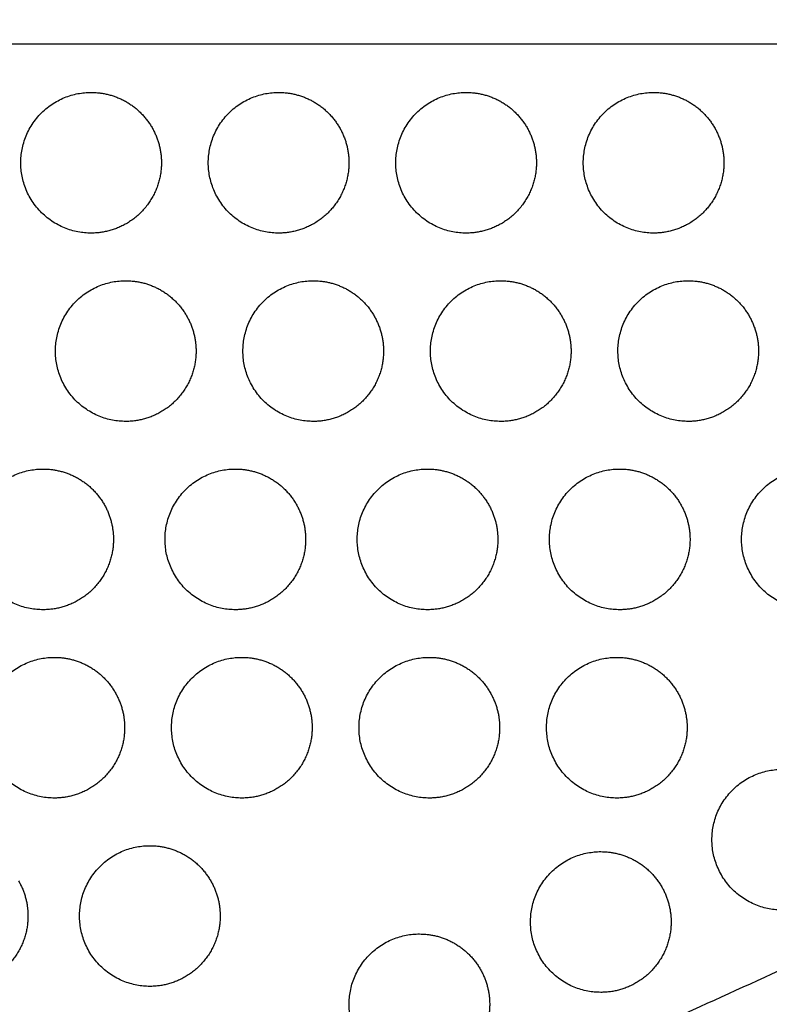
# Model space of a CAD drawing. Header units: millimetres. Extents: x -125 to 375, y 0 to 433.
# Tile 9 of 45: x 5 to 37, y 176 to 218. Entities that reach past the tile are written whole.
import ezdxf

# ---------------------------------------------------------------- set-up
doc = ezdxf.new("R2010")
doc.units = ezdxf.units.MM
doc.layers.add('Layer 01', color=18, linetype='Continuous', true_color=0x000000)

msp = doc.modelspace()

# ---------------------------------------------------------------- linework, layer by layer
at = {"layer": 'Layer 01'}
for points in [[(125, 216.506, 76), (62.5, 324.76, 76), (0, 433.013, 76)], [(-15.22, 316.948, 87), (54.89, 266.727, 81.5), (125, 216.506, 76)], [(125, 216.506, 76), (0, 216.506, 76), (-125, 216.506, 76)], [(-32.095, 145.293, 87), (46.453, 180.9, 81.5), (125, 216.506, 76)], [(125, 216.506, 76), (62.5, 108.253, 76), (0, 0, 76)]]:
    msp.add_open_spline(points, degree=2, dxfattribs=at)
at = {"layer": 'Layer 01', "extrusion": (-7.03492e-15, -0.152655, -0.988279)}
msp.add_rational_spline([(8.507, 208.456, 77.243), (5.507, 208.456, 77.243), (5.507, 211.456, 76.78), (5.507, 214.456, 76.317), (8.507, 214.456, 76.317), (10.239, 214.456, 76.317), (11.105, 212.956, 76.548)], [1, 0.707106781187, 1, 0.707106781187, 1, 0.807007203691, 0.868347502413], degree=2, knots=[0, 0, 0, 6.035579, 6.035579, 12.071157, 12.071157, 16.048112, 16.048112, 16.048112], dxfattribs=at)
at = {"layer": 'Layer 01', "extrusion": (-2.79649e-15, -0.152655, -0.988279)}
msp.add_rational_spline([(16.507, 208.456, 77.243), (13.507, 208.456, 77.243), (13.507, 211.456, 76.78), (13.507, 214.456, 76.317), (16.507, 214.456, 76.317), (18.239, 214.456, 76.317), (19.105, 212.956, 76.548)], [1, 0.707106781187, 1, 0.707106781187, 1, 0.807007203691, 0.868347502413], degree=2, knots=[0, 0, 0, 6.035579, 6.035579, 12.071157, 12.071157, 16.048112, 16.048112, 16.048112], dxfattribs=at)
at = {"layer": 'Layer 01', "extrusion": (-3.49561e-16, -0.152655, -0.988279)}
msp.add_rational_spline([(24.507, 208.456, 77.243), (21.507, 208.456, 77.243), (21.507, 211.456, 76.78), (21.507, 214.456, 76.317), (24.507, 214.456, 76.317), (26.239, 214.456, 76.317), (27.105, 212.956, 76.548)], [1, 0.707106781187, 1, 0.707106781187, 1, 0.807007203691, 0.868347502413], degree=2, knots=[0, 0, 0, 6.035579, 6.035579, 12.071157, 12.071157, 16.048112, 16.048112, 16.048112], dxfattribs=at)
at = {"layer": 'Layer 01', "extrusion": (-1.2759e-14, -0.152655, -0.988279)}
msp.add_rational_spline([(32.507, 208.456, 77.243), (29.507, 208.456, 77.243), (29.507, 211.456, 76.78), (29.507, 214.456, 76.317), (32.507, 214.456, 76.317), (34.239, 214.456, 76.317), (35.105, 212.956, 76.548)], [1, 0.707106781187, 1, 0.707106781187, 1, 0.807007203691, 0.868347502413], degree=2, knots=[0, 0, 0, 6.035579, 6.035579, 12.071157, 12.071157, 16.048112, 16.048112, 16.048112], dxfattribs=at)
at = {"layer": 'Layer 01', "extrusion": (5.07413e-14, -0.152655, -0.988279)}
msp.add_rational_spline([(11.105, 212.956, 76.548), (11.507, 212.26, 76.656), (11.507, 211.456, 76.78), (11.507, 209.724, 77.048), (10.007, 208.858, 77.181)], [0.868347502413, 0.900099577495, 1, 0.807007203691, 0.868347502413], degree=2, knots=[16.048112, 16.048112, 16.048112, 18.106736, 18.106736, 21.596537, 21.596537, 21.596537], dxfattribs=at)
at = {"layer": 'Layer 01', "extrusion": (4.33719e-14, -0.152655, -0.988279)}
msp.add_rational_spline([(19.105, 212.956, 76.548), (19.507, 212.26, 76.656), (19.507, 211.456, 76.78), (19.507, 209.724, 77.048), (18.007, 208.858, 77.181)], [0.868347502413, 0.900099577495, 1, 0.807007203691, 0.868347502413], degree=2, knots=[16.048112, 16.048112, 16.048112, 18.106736, 18.106736, 21.596537, 21.596537, 21.596537], dxfattribs=at)
at = {"layer": 'Layer 01', "extrusion": (2.02712e-15, -0.152655, -0.988279)}
msp.add_rational_spline([(27.105, 212.956, 76.548), (27.507, 212.26, 76.656), (27.507, 211.456, 76.78), (27.507, 209.724, 77.048), (26.007, 208.858, 77.181)], [0.868347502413, 0.900099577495, 1, 0.807007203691, 0.868347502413], degree=2, knots=[16.048112, 16.048112, 16.048112, 18.106736, 18.106736, 21.596537, 21.596537, 21.596537], dxfattribs=at)
at = {"layer": 'Layer 01', "extrusion": (6.75707e-14, -0.152655, -0.988279)}
msp.add_rational_spline([(35.105, 212.956, 76.548), (35.507, 212.26, 76.656), (35.507, 211.456, 76.78), (35.507, 209.724, 77.048), (34.007, 208.858, 77.181)], [0.868347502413, 0.900099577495, 1, 0.807007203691, 0.868347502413], degree=2, knots=[16.048112, 16.048112, 16.048112, 18.106736, 18.106736, 21.596537, 21.596537, 21.596537], dxfattribs=at)
at = {"layer": 'Layer 01', "extrusion": (2.95452e-14, -0.152655, -0.988279)}
msp.add_rational_spline([(10.007, 208.858, 77.181), (9.311, 208.456, 77.243), (8.507, 208.456, 77.243)], [0.868347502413, 0.900099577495, 1], degree=2, dxfattribs=at)
at = {"layer": 'Layer 01', "extrusion": (-1.07949e-14, -0.152655, -0.988279)}
msp.add_rational_spline([(18.007, 208.858, 77.181), (17.311, 208.456, 77.243), (16.507, 208.456, 77.243)], [0.868347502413, 0.900099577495, 1], degree=2, dxfattribs=at)
at = {"layer": 'Layer 01', "extrusion": (8.47987e-14, -0.152655, -0.988279)}
msp.add_rational_spline([(26.007, 208.858, 77.181), (25.311, 208.456, 77.243), (24.507, 208.456, 77.243)], [0.868347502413, 0.900099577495, 1], degree=2, dxfattribs=at)
at = {"layer": 'Layer 01', "extrusion": (5.2414e-14, -0.152655, -0.988279)}
msp.add_rational_spline([(34.007, 208.858, 77.181), (33.311, 208.456, 77.243), (32.507, 208.456, 77.243)], [0.868347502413, 0.900099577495, 1], degree=2, dxfattribs=at)
at = {"layer": 'Layer 01', "extrusion": (-8.09498e-15, 0.152655, 0.988279)}
msp.add_rational_spline([(9.984, 200.426, 78.484), (6.984, 200.426, 78.484), (6.984, 203.426, 78.02), (6.984, 206.426, 77.557), (9.984, 206.426, 77.557), (11.716, 206.426, 77.557), (12.582, 204.926, 77.789)], [1, 0.707106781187, 1, 0.707106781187, 1, 0.807007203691, 0.868347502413], degree=2, knots=[0, 0, 0, 6.035579, 6.035579, 12.071157, 12.071157, 16.048112, 16.048112, 16.048112], dxfattribs=at)
at = {"layer": 'Layer 01', "extrusion": (-4.76277e-15, -0.152655, -0.988279)}
msp.add_rational_spline([(17.984, 200.426, 78.484), (14.984, 200.426, 78.484), (14.984, 203.426, 78.02), (14.984, 206.426, 77.557), (17.984, 206.426, 77.557), (19.716, 206.426, 77.557), (20.582, 204.926, 77.789)], [1, 0.707106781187, 1, 0.707106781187, 1, 0.807007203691, 0.868347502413], degree=2, knots=[0, 0, 0, 6.035579, 6.035579, 12.071157, 12.071157, 16.048112, 16.048112, 16.048112], dxfattribs=at)
at = {"layer": 'Layer 01', "extrusion": (6.02993e-15, -0.152655, -0.988279)}
msp.add_rational_spline([(25.984, 200.426, 78.484), (22.984, 200.426, 78.484), (22.984, 203.426, 78.02), (22.984, 206.426, 77.557), (25.984, 206.426, 77.557), (27.716, 206.426, 77.557), (28.582, 204.926, 77.789)], [1, 0.707106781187, 1, 0.707106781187, 1, 0.807007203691, 0.868347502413], degree=2, knots=[0, 0, 0, 6.035579, 6.035579, 12.071157, 12.071157, 16.048112, 16.048112, 16.048112], dxfattribs=at)
at = {"layer": 'Layer 01', "extrusion": (-4.57553e-15, 0.152655, 0.988279)}
msp.add_rational_spline([(33.984, 200.426, 78.484), (30.984, 200.426, 78.484), (30.984, 203.426, 78.02), (30.984, 206.426, 77.557), (33.984, 206.426, 77.557), (35.716, 206.426, 77.557), (36.582, 204.926, 77.789)], [1, 0.707106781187, 1, 0.707106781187, 1, 0.807007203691, 0.868347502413], degree=2, knots=[0, 0, 0, 6.035579, 6.035579, 12.071157, 12.071157, 16.048112, 16.048112, 16.048112], dxfattribs=at)
at = {"layer": 'Layer 01', "extrusion": (-1.75261e-15, -0.152655, -0.988279)}
msp.add_rational_spline([(12.582, 204.926, 77.789), (12.984, 204.23, 77.896), (12.984, 203.426, 78.02), (12.984, 201.694, 78.288), (11.484, 200.828, 78.422)], [0.868347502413, 0.900099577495, 1, 0.807007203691, 0.868347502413], degree=2, knots=[16.048112, 16.048112, 16.048112, 18.106736, 18.106736, 21.596537, 21.596537, 21.596537], dxfattribs=at)
at = {"layer": 'Layer 01', "extrusion": (-4.35408e-14, -0.152655, -0.988279)}
msp.add_rational_spline([(20.582, 204.926, 77.789), (20.984, 204.23, 77.896), (20.984, 203.426, 78.02), (20.984, 201.694, 78.288), (19.484, 200.828, 78.422)], [0.868347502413, 0.900099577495, 1, 0.807007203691, 0.868347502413], degree=2, knots=[16.048112, 16.048112, 16.048112, 18.106736, 18.106736, 21.596537, 21.596537, 21.596537], dxfattribs=at)
at = {"layer": 'Layer 01', "extrusion": (-7.97545e-14, -0.152655, -0.988279)}
msp.add_rational_spline([(28.582, 204.926, 77.789), (28.984, 204.23, 77.896), (28.984, 203.426, 78.02), (28.984, 201.694, 78.288), (27.484, 200.828, 78.422)], [0.868347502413, 0.900099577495, 1, 0.807007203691, 0.868347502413], degree=2, knots=[16.048112, 16.048112, 16.048112, 18.106736, 18.106736, 21.596537, 21.596537, 21.596537], dxfattribs=at)
at = {"layer": 'Layer 01', "extrusion": (-2.59091e-14, -0.152655, -0.988279)}
msp.add_rational_spline([(36.582, 204.926, 77.789), (36.984, 204.23, 77.896), (36.984, 203.426, 78.02), (36.984, 201.694, 78.288), (35.484, 200.828, 78.422)], [0.868347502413, 0.900099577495, 1, 0.807007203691, 0.868347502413], degree=2, knots=[16.048112, 16.048112, 16.048112, 18.106736, 18.106736, 21.596537, 21.596537, 21.596537], dxfattribs=at)
at = {"layer": 'Layer 01', "extrusion": (-6.57669e-14, -0.152655, -0.988279)}
msp.add_rational_spline([(11.484, 200.828, 78.422), (10.788, 200.426, 78.484), (9.984, 200.426, 78.484)], [0.868347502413, 0.900099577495, 1], degree=2, dxfattribs=at)
at = {"layer": 'Layer 01', "extrusion": (-8.60777e-14, -0.152655, -0.988279)}
msp.add_rational_spline([(19.484, 200.828, 78.422), (18.788, 200.426, 78.484), (17.984, 200.426, 78.484)], [0.868347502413, 0.900099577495, 1], degree=2, dxfattribs=at)
at = {"layer": 'Layer 01', "extrusion": (-3.75007e-14, -0.152655, -0.988279)}
msp.add_rational_spline([(27.484, 200.828, 78.422), (26.788, 200.426, 78.484), (25.984, 200.426, 78.484)], [0.868347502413, 0.900099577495, 1], degree=2, dxfattribs=at)
at = {"layer": 'Layer 01', "extrusion": (-3.21032e-14, -0.152655, -0.988279)}
msp.add_rational_spline([(35.484, 200.828, 78.422), (34.788, 200.426, 78.484), (33.984, 200.426, 78.484)], [0.868347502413, 0.900099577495, 1], degree=2, dxfattribs=at)
at = {"layer": 'Layer 01', "extrusion": (5.72407e-15, -0.152655, -0.988279)}
msp.add_rational_spline([(6.46, 192.396, 79.724), (3.46, 192.396, 79.724), (3.46, 195.396, 79.261), (3.46, 198.396, 78.797), (6.46, 198.396, 78.797), (8.192, 198.396, 78.797), (9.058, 196.896, 79.029)], [1, 0.707106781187, 1, 0.707106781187, 1, 0.807007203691, 0.868347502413], degree=2, knots=[0, 0, 0, 6.035579, 6.035579, 12.071157, 12.071157, 16.048112, 16.048112, 16.048112], dxfattribs=at)
at = {"layer": 'Layer 01', "extrusion": (2.44693e-15, -0.152655, -0.988279)}
msp.add_rational_spline([(14.66, 192.396, 79.724), (11.66, 192.396, 79.724), (11.66, 195.396, 79.261), (11.66, 198.396, 78.797), (14.66, 198.396, 78.797), (16.392, 198.396, 78.797), (17.258, 196.896, 79.029)], [1, 0.707106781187, 1, 0.707106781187, 1, 0.807007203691, 0.868347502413], degree=2, knots=[0, 0, 0, 6.035579, 6.035579, 12.071157, 12.071157, 16.048112, 16.048112, 16.048112], dxfattribs=at)
at = {"layer": 'Layer 01', "extrusion": (-3.14605e-15, -0.152655, -0.988279)}
msp.add_rational_spline([(22.86, 192.396, 79.724), (19.86, 192.396, 79.724), (19.86, 195.396, 79.261), (19.86, 198.396, 78.797), (22.86, 198.396, 78.797), (24.592, 198.396, 78.797), (25.458, 196.896, 79.029)], [1, 0.707106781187, 1, 0.707106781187, 1, 0.807007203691, 0.868347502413], degree=2, knots=[0, 0, 0, 6.035579, 6.035579, 12.071157, 12.071157, 16.048112, 16.048112, 16.048112], dxfattribs=at)
at = {"layer": 'Layer 01', "extrusion": (-2.18476e-15, -0.152655, -0.988279)}
for points in [[(31.06, 192.396, 79.724), (28.06, 192.396, 79.724), (28.06, 195.396, 79.261), (28.06, 198.396, 78.797), (31.06, 198.396, 78.797), (32.792, 198.396, 78.797), (33.658, 196.896, 79.029)], [(22.937, 184.366, 80.965), (19.937, 184.366, 80.965), (19.937, 187.366, 80.501), (19.937, 190.366, 80.038), (22.937, 190.366, 80.038), (24.669, 190.366, 80.038), (25.535, 188.866, 80.27)]]:
    msp.add_rational_spline(points, [1, 0.707106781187, 1, 0.707106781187, 1, 0.807007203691, 0.868347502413], degree=2, knots=[0, 0, 0, 6.035579, 6.035579, 12.071157, 12.071157, 16.048112, 16.048112, 16.048112], dxfattribs=at)
at = {"layer": 'Layer 01', "extrusion": (-2.7515e-15, 0.152655, 0.988279)}
msp.add_rational_spline([(39.26, 192.396, 79.724), (36.26, 192.396, 79.724), (36.26, 195.396, 79.261), (36.26, 198.396, 78.797), (39.26, 198.396, 78.797), (40.992, 198.396, 78.797), (41.858, 196.896, 79.029)], [1, 0.707106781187, 1, 0.707106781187, 1, 0.807007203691, 0.868347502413], degree=2, knots=[0, 0, 0, 6.035579, 6.035579, 12.071157, 12.071157, 16.048112, 16.048112, 16.048112], dxfattribs=at)
at = {"layer": 'Layer 01', "extrusion": (-4.51456e-14, -0.152655, -0.988279)}
msp.add_rational_spline([(9.058, 196.896, 79.029), (9.46, 196.2, 79.137), (9.46, 195.396, 79.261), (9.46, 193.664, 79.528), (7.96, 192.798, 79.662)], [0.868347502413, 0.900099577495, 1, 0.807007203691, 0.868347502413], degree=2, knots=[16.048112, 16.048112, 16.048112, 18.106736, 18.106736, 21.596537, 21.596537, 21.596537], dxfattribs=at)
at = {"layer": 'Layer 01', "extrusion": (-4.51668e-14, -0.152655, -0.988279)}
msp.add_rational_spline([(17.258, 196.896, 79.029), (17.66, 196.2, 79.137), (17.66, 195.396, 79.261), (17.66, 193.664, 79.528), (16.16, 192.798, 79.662)], [0.868347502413, 0.900099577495, 1, 0.807007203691, 0.868347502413], degree=2, knots=[16.048112, 16.048112, 16.048112, 18.106736, 18.106736, 21.596537, 21.596537, 21.596537], dxfattribs=at)
at = {"layer": 'Layer 01', "extrusion": (-7.05691e-14, -0.152655, -0.988279)}
msp.add_rational_spline([(25.458, 196.896, 79.029), (25.86, 196.2, 79.137), (25.86, 195.396, 79.261), (25.86, 193.664, 79.528), (24.36, 192.798, 79.662)], [0.868347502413, 0.900099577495, 1, 0.807007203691, 0.868347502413], degree=2, knots=[16.048112, 16.048112, 16.048112, 18.106736, 18.106736, 21.596537, 21.596537, 21.596537], dxfattribs=at)
at = {"layer": 'Layer 01', "extrusion": (-6.12992e-14, -0.152655, -0.988279)}
msp.add_rational_spline([(33.658, 196.896, 79.029), (34.06, 196.2, 79.137), (34.06, 195.396, 79.261), (34.06, 193.664, 79.528), (32.56, 192.798, 79.662)], [0.868347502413, 0.900099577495, 1, 0.807007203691, 0.868347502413], degree=2, knots=[16.048112, 16.048112, 16.048112, 18.106736, 18.106736, 21.596537, 21.596537, 21.596537], dxfattribs=at)
at = {"layer": 'Layer 01', "extrusion": (1.87503e-14, -0.152655, -0.988279)}
msp.add_rational_spline([(7.96, 192.798, 79.662), (7.264, 192.396, 79.724), (6.46, 192.396, 79.724)], [0.868347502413, 0.900099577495, 1], degree=2, dxfattribs=at)
at = {"layer": 'Layer 01', "extrusion": (6.73274e-14, -0.152655, -0.988279)}
msp.add_rational_spline([(16.16, 192.798, 79.662), (15.464, 192.396, 79.724), (14.66, 192.396, 79.724)], [0.868347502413, 0.900099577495, 1], degree=2, dxfattribs=at)
at = {"layer": 'Layer 01', "extrusion": (6.19299e-14, -0.152655, -0.988279)}
msp.add_rational_spline([(24.36, 192.798, 79.662), (23.664, 192.396, 79.724), (22.86, 192.396, 79.724)], [0.868347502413, 0.900099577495, 1], degree=2, dxfattribs=at)
at = {"layer": 'Layer 01', "extrusion": (2.54268e-14, -0.152655, -0.988279)}
msp.add_rational_spline([(32.56, 192.798, 79.662), (31.864, 192.396, 79.724), (31.06, 192.396, 79.724)], [0.868347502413, 0.900099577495, 1], degree=2, dxfattribs=at)
at = {"layer": 'Layer 01', "extrusion": (-9.27472e-16, 0.152655, 0.988279)}
msp.add_rational_spline([(6.937, 184.366, 80.965), (3.937, 184.366, 80.965), (3.937, 187.366, 80.501), (3.937, 190.366, 80.038), (6.937, 190.366, 80.038), (8.669, 190.366, 80.038), (9.535, 188.866, 80.27)], [1, 0.707106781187, 1, 0.707106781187, 1, 0.807007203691, 0.868347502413], degree=2, knots=[0, 0, 0, 6.035579, 6.035579, 12.071157, 12.071157, 16.048112, 16.048112, 16.048112], dxfattribs=at)
at = {"layer": 'Layer 01', "extrusion": (4.10735e-15, -0.152655, -0.988279)}
msp.add_rational_spline([(14.937, 184.366, 80.965), (11.937, 184.366, 80.965), (11.937, 187.366, 80.501), (11.937, 190.366, 80.038), (14.937, 190.366, 80.038), (16.669, 190.366, 80.038), (17.535, 188.866, 80.27)], [1, 0.707106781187, 1, 0.707106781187, 1, 0.807007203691, 0.868347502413], degree=2, knots=[0, 0, 0, 6.035579, 6.035579, 12.071157, 12.071157, 16.048112, 16.048112, 16.048112], dxfattribs=at)
at = {"layer": 'Layer 01', "extrusion": (-1.92259e-15, -0.152655, -0.988279)}
msp.add_rational_spline([(30.937, 184.366, 80.965), (27.937, 184.366, 80.965), (27.937, 187.366, 80.501), (27.937, 190.366, 80.038), (30.937, 190.366, 80.038), (32.669, 190.366, 80.038), (33.535, 188.866, 80.27)], [1, 0.707106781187, 1, 0.707106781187, 1, 0.807007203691, 0.868347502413], degree=2, knots=[0, 0, 0, 6.035579, 6.035579, 12.071157, 12.071157, 16.048112, 16.048112, 16.048112], dxfattribs=at)
at = {"layer": 'Layer 01', "extrusion": (1.68082e-14, -0.152655, -0.988279)}
msp.add_rational_spline([(9.535, 188.866, 80.27), (9.937, 188.169, 80.377), (9.937, 187.366, 80.501), (9.937, 185.633, 80.769), (8.437, 184.767, 80.903)], [0.868347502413, 0.900099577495, 1, 0.807007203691, 0.868347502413], degree=2, knots=[16.048112, 16.048112, 16.048112, 18.106736, 18.106736, 21.596537, 21.596537, 21.596537], dxfattribs=at)
at = {"layer": 'Layer 01', "extrusion": (3.3912e-14, -0.152655, -0.988279)}
msp.add_rational_spline([(17.535, 188.866, 80.27), (17.937, 188.169, 80.377), (17.937, 187.366, 80.501), (17.937, 185.633, 80.769), (16.437, 184.767, 80.903)], [0.868347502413, 0.900099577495, 1, 0.807007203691, 0.868347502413], degree=2, knots=[16.048112, 16.048112, 16.048112, 18.106736, 18.106736, 21.596537, 21.596537, 21.596537], dxfattribs=at)
at = {"layer": 'Layer 01', "extrusion": (2.74295e-14, -0.152655, -0.988279)}
msp.add_rational_spline([(25.535, 188.866, 80.27), (25.937, 188.169, 80.377), (25.937, 187.366, 80.501), (25.937, 185.633, 80.769), (24.437, 184.767, 80.903)], [0.868347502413, 0.900099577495, 1, 0.807007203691, 0.868347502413], degree=2, knots=[16.048112, 16.048112, 16.048112, 18.106736, 18.106736, 21.596537, 21.596537, 21.596537], dxfattribs=at)
at = {"layer": 'Layer 01', "extrusion": (3.3363e-14, -0.152655, -0.988279)}
msp.add_rational_spline([(33.535, 188.866, 80.27), (33.937, 188.169, 80.377), (33.937, 187.366, 80.501), (33.937, 185.633, 80.769), (32.437, 184.767, 80.903)], [0.868347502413, 0.900099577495, 1, 0.807007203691, 0.868347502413], degree=2, knots=[16.048112, 16.048112, 16.048112, 18.106736, 18.106736, 21.596537, 21.596537, 21.596537], dxfattribs=at)
at = {"layer": 'Layer 01', "extrusion": (-1.03994e-14, -0.152655, -0.988279)}
msp.add_rational_spline([(37.996, 179.589, 81.702), (34.996, 179.589, 81.702), (34.996, 182.589, 81.239), (34.996, 185.589, 80.776), (37.996, 185.589, 80.776), (39.728, 185.589, 80.776), (40.594, 184.089, 81.007)], [1, 0.707106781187, 1, 0.707106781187, 1, 0.807007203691, 0.868347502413], degree=2, knots=[0, 0, 0, 6.035579, 6.035579, 12.071157, 12.071157, 16.048112, 16.048112, 16.048112], dxfattribs=at)
at = {"layer": 'Layer 01', "extrusion": (1.13065e-13, -0.152655, -0.988279)}
msp.add_rational_spline([(8.437, 184.767, 80.903), (7.74, 184.366, 80.965), (6.937, 184.366, 80.965)], [0.868347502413, 0.900099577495, 1], degree=2, dxfattribs=at)
at = {"layer": 'Layer 01', "extrusion": (7.11644e-14, -0.152655, -0.988279)}
msp.add_rational_spline([(16.437, 184.767, 80.903), (15.74, 184.366, 80.965), (14.937, 184.366, 80.965)], [0.868347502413, 0.900099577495, 1], degree=2, dxfattribs=at)
at = {"layer": 'Layer 01', "extrusion": (3.21032e-14, -0.152655, -0.988279)}
for points in [[(24.437, 184.767, 80.903), (23.74, 184.366, 80.965), (22.937, 184.366, 80.965)], [(32.437, 184.767, 80.903), (31.74, 184.366, 80.965), (30.937, 184.366, 80.965)]]:
    msp.add_rational_spline(points, [0.868347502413, 0.900099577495, 1], degree=2, dxfattribs=at)
at = {"layer": 'Layer 01', "extrusion": (-5.503e-15, 0.152655, 0.988279)}
msp.add_rational_spline([(11.013, 176.335, 82.205), (8.013, 176.335, 82.205), (8.013, 179.335, 81.742), (8.013, 182.335, 81.278), (11.013, 182.335, 81.278), (12.745, 182.335, 81.278), (13.611, 180.835, 81.51)], [1, 0.707106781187, 1, 0.707106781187, 1, 0.807007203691, 0.868347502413], degree=2, knots=[0, 0, 0, 6.035579, 6.035579, 12.071157, 12.071157, 16.048112, 16.048112, 16.048112], dxfattribs=at)
at = {"layer": 'Layer 01', "extrusion": (-7.35794e-15, 0.152655, 0.988279)}
msp.add_rational_spline([(30.254, 176.08, 82.245), (27.254, 176.08, 82.245), (27.254, 179.08, 81.781), (27.254, 182.08, 81.318), (30.254, 182.08, 81.318), (31.987, 182.08, 81.318), (32.853, 180.58, 81.549)], [1, 0.707106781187, 1, 0.707106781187, 1, 0.807007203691, 0.868347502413], degree=2, knots=[0, 0, 0, 6.035579, 6.035579, 12.071157, 12.071157, 16.048112, 16.048112, 16.048112], dxfattribs=at)
at = {"layer": 'Layer 01', "extrusion": (-1.64492e-14, -0.152655, -0.988279)}
msp.add_rational_spline([(5.411, 180.835, 81.51), (5.813, 180.139, 81.618), (5.813, 179.335, 81.742), (5.813, 177.603, 82.009), (4.313, 176.737, 82.143)], [0.868347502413, 0.900099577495, 1, 0.807007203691, 0.868347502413], degree=2, knots=[16.048112, 16.048112, 16.048112, 18.106736, 18.106736, 21.596537, 21.596537, 21.596537], dxfattribs=at)
at = {"layer": 'Layer 01', "extrusion": (-4.56102e-15, -0.152655, -0.988279)}
msp.add_rational_spline([(13.611, 180.835, 81.51), (14.013, 180.139, 81.618), (14.013, 179.335, 81.742), (14.013, 177.603, 82.009), (12.513, 176.737, 82.143)], [0.868347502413, 0.900099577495, 1, 0.807007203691, 0.868347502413], degree=2, knots=[16.048112, 16.048112, 16.048112, 18.106736, 18.106736, 21.596537, 21.596537, 21.596537], dxfattribs=at)
at = {"layer": 'Layer 01', "extrusion": (-4.38153e-14, -0.152655, -0.988279)}
msp.add_rational_spline([(32.853, 180.58, 81.549), (33.254, 179.883, 81.657), (33.254, 179.08, 81.781), (33.254, 177.348, 82.049), (31.754, 176.482, 82.182)], [0.868347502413, 0.900099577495, 1, 0.807007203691, 0.868347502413], degree=2, knots=[16.048112, 16.048112, 16.048112, 18.106736, 18.106736, 21.596537, 21.596537, 21.596537], dxfattribs=at)
at = {"layer": 'Layer 01', "extrusion": (-1.00874e-14, -0.152655, -0.988279)}
msp.add_rational_spline([(22.513, 172.57, 82.787), (19.513, 172.57, 82.787), (19.513, 175.57, 82.323), (19.513, 178.57, 81.86), (22.513, 178.57, 81.86), (24.245, 178.57, 81.86), (25.111, 177.07, 82.092)], [1, 0.707106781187, 1, 0.707106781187, 1, 0.807007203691, 0.868347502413], degree=2, knots=[0, 0, 0, 6.035579, 6.035579, 12.071157, 12.071157, 16.048112, 16.048112, 16.048112], dxfattribs=at)
at = {"layer": 'Layer 01', "extrusion": (2.9351e-15, -0.152655, -0.988279)}
msp.add_rational_spline([(25.111, 177.07, 82.092), (25.513, 176.374, 82.199), (25.513, 175.57, 82.323), (25.513, 173.838, 82.591), (24.013, 172.972, 82.725)], [0.868347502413, 0.900099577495, 1, 0.807007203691, 0.868347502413], degree=2, knots=[16.048112, 16.048112, 16.048112, 18.106736, 18.106736, 21.596537, 21.596537, 21.596537], dxfattribs=at)
at = {"layer": 'Layer 01', "extrusion": (-2.14056e-13, -0.152655, -0.988279)}
msp.add_rational_spline([(12.513, 176.737, 82.143), (11.817, 176.335, 82.205), (11.013, 176.335, 82.205)], [0.868347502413, 0.900099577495, 1], degree=2, dxfattribs=at)
at = {"layer": 'Layer 01', "extrusion": (-2.03108e-14, -0.152655, -0.988279)}
msp.add_rational_spline([(31.754, 176.482, 82.182), (31.058, 176.08, 82.245), (30.254, 176.08, 82.245)], [0.868347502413, 0.900099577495, 1], degree=2, dxfattribs=at)

doc.saveas('drawing.dxf')
